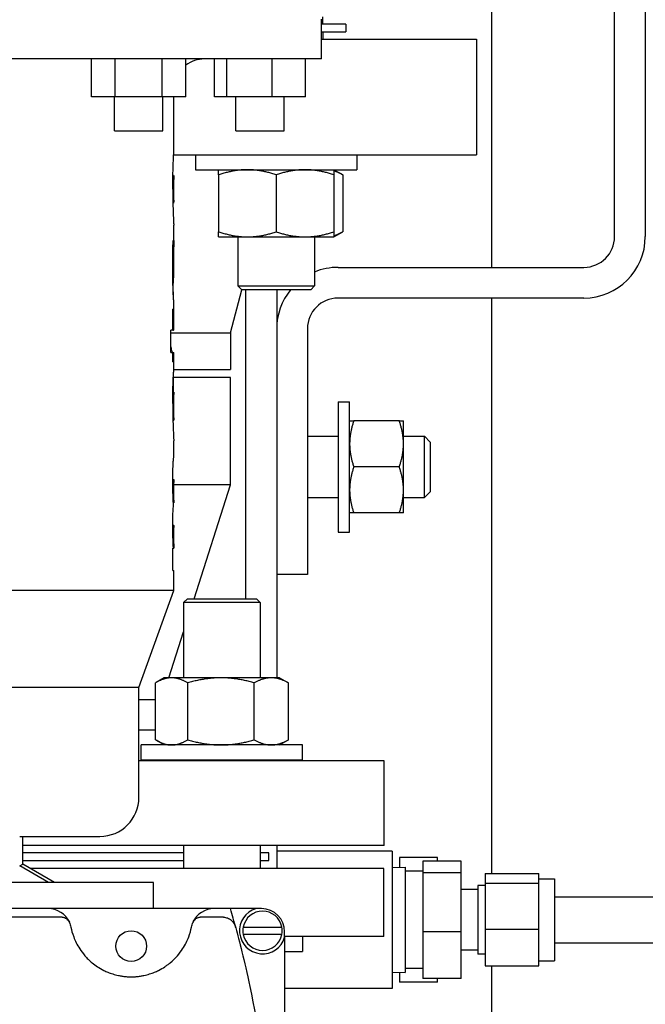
# Model space of a CAD drawing. Header units: inches. Extents: x 24 to 1128, y -69 to 748.
# Tile 100 of 256: x 209.57 to 214.67, y 200.92 to 208.94. Entities that reach past the tile are written whole.
import ezdxf

# ---------------------------------------------------------------- set-up
doc = ezdxf.new("R2010")
doc.units = ezdxf.units.IN
doc.header["$LTSCALE"] = 32
doc.header["$MEASUREMENT"] = 0
doc.layers.add('Visible (ANSI)', color=7, linetype='Continuous', lineweight=30)

msp = doc.modelspace()

# ---------------------------------------------------------------- linework, layer by layer
at = {"layer": 'Visible (ANSI)'}
for p, q in [((214.41537, 207.17117), (214.41537, 233.17117)), ((214.66537, 233.17117), (214.66537, 207.17117)), ((213.41537, 206.92117), (213.41537, 213.29617)), ((212.03087, 208.61761), (212.03087, 208.94261)), ((212.04087, 208.90056), (212.04087, 208.96017)), ((212.22787, 208.90056), (212.03087, 208.90056)), ((212.22787, 208.90056), (212.22787, 208.83806)), ((212.03087, 208.83806), (212.22787, 208.83806)), ((212.03087, 208.77806), (213.29037, 208.77806)), ((212.04037, 208.83806), (212.04037, 208.77806)), ((213.29037, 208.77806), (213.29037, 207.83806)), ((212.03087, 208.61761), (204.28387, 208.61761)), ((210.15901, 208.30961), (210.15901, 208.61761)), ((210.35069, 208.30961), (210.35069, 208.61761)), ((210.73405, 208.30961), (210.73405, 208.61761)), ((210.92573, 208.30961), (210.92573, 208.61761)), ((211.15997, 208.30961), (211.15997, 208.61761)), ((211.25919, 208.30961), (211.25919, 208.61761)), ((211.62949, 208.30961), (211.62949, 208.61761)), ((211.90057, 208.30961), (211.90057, 208.61761)), ((210.35069, 208.30961), (210.15901, 208.30961)), ((210.34537, 208.03361), (210.34537, 208.30961)), ((210.73405, 208.30961), (210.35069, 208.30961)), ((210.92573, 208.30961), (210.73405, 208.30961)), ((210.73937, 208.03361), (210.73937, 208.30961)), ((210.82737, 207.85017), (210.82737, 208.30961)), ((211.25919, 208.30961), (211.15997, 208.30961)), ((211.62949, 208.30961), (211.25919, 208.30961)), ((211.33327, 208.03361), (211.33327, 208.30961)), ((211.90057, 208.30961), (211.62949, 208.30961)), ((211.72727, 208.03361), (211.72727, 208.30961)), ((210.34537, 208.03361), (210.73937, 208.03361)), ((211.33327, 208.03361), (211.72727, 208.03361)), ((210.82711, 207.83806), (213.29037, 207.83806)), ((211.00544, 207.83806), (211.00544, 207.71606)), ((212.31794, 207.83806), (212.31794, 207.71606)), ((210.82068, 207.67127), (210.82563, 207.67127)), ((210.82737, 207.45533), (210.82737, 207.65958)), ((211.00544, 207.71606), (212.31794, 207.71606)), ((211.19294, 207.67419), (211.19294, 207.21093)), ((211.66169, 207.67419), (211.66169, 207.21093)), ((212.13044, 207.71606), (212.20296, 207.67419)), ((212.13044, 207.67419), (212.13044, 207.21093)), ((212.20296, 207.67419), (212.20296, 207.21093)), ((210.82011, 207.63923), (210.82703, 207.63923)), ((210.81956, 207.55735), (210.82615, 207.55735)), ((210.8201, 207.47725), (210.82699, 207.47725)), ((210.82069, 207.44342), (210.82563, 207.44342)), ((210.82737, 206.85889), (210.82737, 207.26453)), ((211.19294, 207.16906), (211.42731, 207.16906)), ((211.34919, 207.16906), (211.34919, 206.76936)), ((211.42731, 207.16906), (211.89606, 207.16906)), ((211.89606, 207.16906), (212.13044, 207.16906)), ((211.97419, 207.16906), (211.97419, 206.76936)), ((212.13044, 207.16906), (212.20296, 207.21093)), ((210.82191, 207.12464), (210.82726, 207.12464)), ((210.82726, 207.13963), (210.8223, 207.13963)), ((210.82726, 207.13963), (210.82726, 207.12464)), ((210.81956, 206.93566), (210.82615, 206.93566)), ((212.16537, 206.92117), (214.16537, 206.92117)), ((210.82017, 206.83583), (210.82712, 206.83583)), ((210.82095, 206.7934), (210.82285, 206.7934)), ((211.34919, 206.76936), (211.97419, 206.76936)), ((211.38049, 206.73806), (211.34919, 206.76936)), ((211.94289, 206.73806), (211.97419, 206.76936)), ((211.29037, 206.38695), (211.3811, 206.73806)), ((211.94289, 206.73806), (211.38049, 206.73806)), ((211.41537, 204.22245), (211.41537, 206.73806)), ((211.66537, 206.73806), (211.66537, 203.57925)), ((210.82737, 206.40861), (210.82737, 206.64644)), ((214.16537, 206.67117), (212.16537, 206.67117)), ((213.41537, 201.98434), (213.41537, 206.67117)), ((210.82094, 206.40861), (210.82094, 206.5795)), ((210.82666, 206.5795), (210.82094, 206.5795)), ((210.82666, 206.5795), (210.82666, 206.40861)), ((210.80479, 206.22823), (210.80479, 206.40861)), ((210.82094, 206.40861), (210.80479, 206.40861)), ((210.80479, 206.38695), (211.29037, 206.38695)), ((210.82094, 206.40861), (210.82666, 206.40861)), ((210.82737, 206.40861), (210.82666, 206.40861)), ((211.29037, 206.38695), (211.29037, 206.08806)), ((211.91537, 206.42117), (211.91537, 204.42117)), ((210.80479, 206.22823), (210.82094, 206.22823)), ((210.82094, 206.15229), (210.82094, 206.22823)), ((210.82094, 206.22823), (210.82666, 206.22823)), ((210.82666, 206.22823), (210.82737, 206.22823)), ((210.82666, 206.22823), (210.82666, 206.15229)), ((210.82737, 206.08095), (210.82737, 206.22823)), ((210.82094, 206.15229), (210.82666, 206.15229)), ((210.82737, 206.08806), (211.29037, 206.08806)), ((210.82429, 206.02361), (210.82429, 205.90545)), ((211.29037, 206.02556), (210.8244, 206.02556)), ((211.29037, 205.15056), (211.29037, 206.02556)), ((210.82029, 205.90545), (210.82726, 205.90545)), ((210.82737, 205.68032), (210.82737, 205.90332)), ((212.16537, 205.82742), (212.16537, 204.76492)), ((212.16537, 205.82742), (212.25917, 205.82742)), ((212.25917, 204.76492), (212.25917, 205.82742)), ((210.81959, 205.79731), (210.82615, 205.79731)), ((210.82117, 205.67701), (210.82726, 205.67701)), ((212.66368, 205.67117), (212.29266, 205.67117)), ((212.69717, 205.48367), (212.69717, 205.67117)), ((210.82737, 205.37366), (210.82737, 205.50981)), ((211.91537, 205.54617), (212.16537, 205.54617)), ((212.69717, 205.54617), (212.8696, 205.54617)), ((212.69717, 205.10867), (212.69717, 205.48367)), ((212.8696, 205.04617), (212.8696, 205.54617)), ((212.91537, 205.49898), (212.8696, 205.54617)), ((212.91537, 205.49898), (212.91537, 205.09336)), ((212.66368, 205.29617), (212.29266, 205.29617)), ((210.81957, 205.19342), (210.82582, 205.19342)), ((210.81958, 205.18082), (210.82723, 205.18082)), ((210.82737, 205.00355), (210.82737, 205.1893)), ((210.82099, 205.10101), (210.82666, 205.10101)), ((211.29037, 205.15056), (210.82737, 205.15056)), ((210.99337, 204.22245), (211.29037, 205.15056)), ((212.69717, 204.92117), (212.69717, 205.10867)), ((212.91537, 205.09336), (212.8696, 205.04617)), ((210.82451, 205.00355), (210.82723, 205.00355)), ((210.82737, 205.00355), (210.82723, 205.00355)), ((211.91537, 205.04617), (212.16537, 205.04617)), ((212.69717, 205.04617), (212.8696, 205.04617)), ((212.66368, 204.92117), (212.29266, 204.92117)), ((210.81957, 204.82317), (210.82582, 204.82317)), ((210.81957, 204.80997), (210.82723, 204.80997)), ((210.82737, 204.6333), (210.82737, 204.81858)), ((212.16537, 204.76492), (212.25917, 204.76492)), ((210.8208, 204.73076), (210.82666, 204.73076)), ((210.82094, 204.45292), (210.82094, 204.6333)), ((210.82438, 204.6333), (210.82094, 204.6333)), ((210.82438, 204.6333), (210.82723, 204.6333)), ((210.82737, 204.6333), (210.82723, 204.6333)), ((210.82094, 204.45292), (210.82737, 204.45292)), ((210.82737, 204.28961), (210.82737, 204.45292)), ((211.91537, 204.42117), (211.66537, 204.42117)), ((210.82737, 204.28961), (205.48737, 204.28961)), ((210.54487, 203.49961), (210.82737, 204.28961)), ((210.93855, 204.22245), (210.90725, 204.19115)), ((210.93855, 204.22245), (211.50095, 204.22245)), ((211.50095, 204.22245), (211.53225, 204.19115)), ((211.53225, 204.19115), (210.90725, 204.19115)), ((210.90725, 204.19115), (210.90725, 203.57925)), ((211.53225, 204.19115), (211.53225, 203.57925)), ((210.78755, 203.57925), (210.90725, 203.9533)), ((210.751, 203.57925), (210.68365, 203.54036)), ((210.80989, 203.57925), (210.751, 203.57925)), ((211.21181, 203.57925), (210.80989, 203.57925)), ((211.62167, 203.57925), (211.21181, 203.57925)), ((211.6885, 203.57925), (211.62167, 203.57925)), ((211.6885, 203.57925), (211.75585, 203.54036)), ((210.54487, 203.49961), (205.76987, 203.49961)), ((210.54487, 202.60561), (210.54487, 203.49961)), ((210.67856, 203.07412), (210.67856, 203.53738)), ((210.94121, 203.07412), (210.94121, 203.53738)), ((211.4824, 203.07412), (211.4824, 203.53738)), ((211.76094, 203.07412), (211.76094, 203.53738)), ((210.67856, 203.40056), (210.54487, 203.40056)), ((210.67856, 203.15306), (210.54487, 203.15306)), ((211.876, 203.03225), (210.5635, 203.03225)), ((210.5635, 202.91025), (210.5635, 203.03225)), ((210.751, 203.03225), (210.68365, 203.07113)), ((211.6885, 203.03225), (211.75585, 203.07113)), ((211.876, 202.91025), (211.876, 203.03225)), ((212.54037, 202.90306), (210.54487, 202.90306)), ((210.5635, 202.91025), (211.876, 202.91025)), ((210.90725, 202.91025), (210.90725, 202.90306)), ((211.53225, 202.91025), (211.53225, 202.90306)), ((211.66537, 202.91025), (211.66537, 202.90306)), ((212.54037, 202.21306), (212.54037, 202.90306)), ((209.57397, 202.28761), (210.22687, 202.28761)), ((209.59837, 202.06213), (209.59837, 202.28761)), ((212.54037, 202.21306), (209.59837, 202.21306)), ((210.90725, 202.21306), (210.90725, 202.02757)), ((211.53225, 202.21306), (211.53225, 202.02757)), ((211.66537, 202.21306), (211.66537, 202.02757)), ((210.90725, 202.15306), (209.59837, 202.15306)), ((211.60287, 202.15306), (211.53225, 202.15306)), ((211.60287, 202.09056), (211.60287, 202.15306)), ((212.60537, 202.16867), (211.66537, 202.16867)), ((212.60537, 202.16867), (212.60537, 201.04867)), ((212.97537, 202.11674), (212.66537, 202.11674)), ((212.66537, 202.11674), (212.66537, 202.03643)), ((212.97537, 202.08644), (212.97537, 202.11674)), ((209.57397, 202.04804), (209.59837, 202.06213)), ((209.80749, 201.91321), (209.57397, 202.04804)), ((209.59837, 202.09056), (210.90725, 202.09056)), ((209.8563, 201.91321), (209.59837, 202.06213)), ((211.53225, 202.09056), (211.60287, 202.09056)), ((212.60537, 202.03455), (212.71237, 202.0379)), ((212.71237, 202.0379), (212.71237, 201.17944)), ((212.85537, 202.08644), (212.85537, 201.9897)), ((213.16553, 202.08644), (212.85537, 202.08644)), ((213.16553, 201.9897), (213.16553, 202.08644)), ((212.53643, 202.02757), (209.65823, 202.02757)), ((212.53643, 201.47245), (212.53643, 202.02757)), ((212.85537, 202.00517), (212.71237, 202.00517)), ((212.85537, 201.9897), (212.85537, 201.51193)), ((213.16553, 201.9897), (212.85537, 201.9897)), ((213.16553, 201.51193), (213.16553, 201.9897)), ((213.36237, 201.98434), (213.36237, 201.90827)), ((213.36237, 201.98434), (213.79939, 201.98434)), ((213.79939, 201.90827), (213.79939, 201.98434)), ((210.66237, 201.91321), (208.41827, 201.91321)), ((210.66237, 201.69941), (210.66237, 201.91321)), ((213.30332, 201.88927), (213.30332, 201.32807)), ((213.36237, 201.88927), (213.30332, 201.88927)), ((213.36237, 201.90827), (213.36237, 201.5326)), ((213.36237, 201.90827), (213.79939, 201.90827)), ((213.79939, 201.94267), (213.92537, 201.94267)), ((213.79939, 201.5326), (213.79939, 201.90827)), ((213.92537, 201.94267), (213.92537, 201.27467)), ((213.30332, 201.85617), (213.16553, 201.85617)), ((213.92537, 201.79617), (217.53987, 201.79617)), ((209.80671, 201.69941), (208.29093, 201.69941)), ((211.15593, 201.69941), (209.80671, 201.69941)), ((211.29032, 201.69941), (211.15593, 201.69941)), ((211.49782, 201.69941), (211.29032, 201.69941)), ((211.54282, 201.69941), (211.49782, 201.69941)), ((209.92025, 201.62941), (208.17739, 201.62941)), ((211.23293, 201.62941), (211.04239, 201.62941)), ((211.33308, 201.54272), (211.33322, 201.5422)), ((211.39316, 201.54941), (211.70748, 201.54941)), ((211.70748, 201.48941), (211.39316, 201.48941)), ((211.73032, 201.46691), (211.73032, 201.51191)), ((211.82045, 201.47245), (211.73032, 201.47245)), ((212.53643, 201.47245), (211.82045, 201.47245)), ((211.876, 201.47245), (211.876, 201.35045)), ((212.85537, 201.51193), (212.85537, 201.13089)), ((213.16553, 201.51193), (212.85537, 201.51193)), ((213.16553, 201.13089), (213.16553, 201.51193)), ((213.36237, 201.5326), (213.36237, 201.233)), ((213.36237, 201.5326), (213.79939, 201.5326)), ((213.79939, 201.233), (213.79939, 201.5326)), ((211.73032, 201.46691), (211.73032, 196.57691)), ((213.92537, 201.42117), (217.53987, 201.42117)), ((211.73032, 201.35045), (211.876, 201.35045)), ((213.30332, 201.36117), (213.16553, 201.36117)), ((213.36237, 201.32807), (213.30332, 201.32807)), ((213.36237, 201.233), (213.79939, 201.233)), ((213.41537, 194.44175), (213.41537, 201.233)), ((213.79939, 201.27467), (213.92537, 201.27467)), ((212.60537, 201.18279), (212.71237, 201.17944)), ((212.66537, 201.18091), (212.66537, 201.1006)), ((212.85537, 201.21217), (212.71237, 201.21217)), ((212.97537, 201.1006), (212.66537, 201.1006)), ((213.16553, 201.13089), (212.85537, 201.13089)), ((212.97537, 201.1006), (212.97537, 201.13089)), ((212.60537, 201.04867), (211.73032, 201.04867))]:
    msp.add_line(p, q, dxfattribs=at)
msp.add_circle((210.48132, 201.39441), 0.125, dxfattribs=at)
for centre, radius, start, end in [((211.07737, 208.36761), 0.25, 90, 127.341015), ((214.16537, 207.17117), 0.25, 270, 0), ((214.16537, 207.17117), 0.5, 270, 0), ((212.16537, 206.42117), 0.5, 90, 112.479901), ((212.16537, 206.42117), 0.5, 140.670477, 180), ((212.16537, 206.42117), 0.25, 90, 180), ((210.22687, 202.60561), 0.318, 270, 0), ((209.80671, 201.51191), 0.1875, 24.050585, 90), ((211.15593, 201.51191), 0.1875, 90, 155.949415), ((201.78747, 199.02191), 9.87285, 14.792998, 15.73559), ((211.55032, 201.51941), 0.1875, 106.260205, 343.739795), ((211.55032, 201.51941), 0.16, 10.806923, 169.193077), ((211.54282, 201.51191), 0.1875, 0, 90), ((211.55032, 201.51941), 0.16, 169.193077, 190.806923), ((211.55032, 201.51941), 0.16, 190.806923, 349.193077), ((211.55032, 201.51941), 0.16, 349.193077, 10.806923)]:
    msp.add_arc(centre, radius, start, end, dxfattribs=at)
for centre, major_axis, ratio, start_param, end_param in [((209.54209, 201.39464), (0.43604, 0.19325), 0.6270018, 6.2815638, 6.2848065), ((211.4213, 201.39431), (-0.43679, 0.19358), 0.6264615, 6.2815651, 6.284805)]:
    msp.add_ellipse(centre, major_axis=major_axis, ratio=ratio, start_param=start_param, end_param=end_param, dxfattribs=at)
for points, knots in [([(210.81956, 207.55735), (210.81958, 207.57648), (210.81961, 207.60227), (210.82029, 207.65249), (210.82076, 207.67963), (210.82271, 207.74439), (210.8239, 207.76943), (210.82534, 207.79952), (210.82583, 207.80935), (210.82669, 207.82749), (210.82739, 207.84087), (210.82737, 207.85018)], [-1.375934, -1.375934, -1.375934, -1.375934, -0.9619186, -0.9619186, -0.7527499, -0.7527499, -0.4938592, -0.4938592, -0.3389015, -0.3389015, -0.1677402, -0.1677402, -0.1677402, -0.1677402]), ([(210.82563, 207.67127), (210.82634, 207.67095), (210.8269, 207.67062), (210.82733, 207.66477), (210.82739, 207.66161), (210.82732, 207.65141), (210.82717, 207.64525), (210.82703, 207.63923)], [-0.24527741, -0.24527741, -0.24527741, -0.24527741, -0.14040401, -0.14040401, -0.08144237, -0.08144237, 0, 0, 0, 0]), ([(210.82703, 207.63923), (210.82693, 207.63421), (210.82681, 207.62937), (210.8266, 207.61807), (210.82648, 207.61104), (210.82632, 207.59595), (210.82625, 207.5888), (210.82616, 207.5705), (210.82616, 207.56427), (210.82615, 207.55735)], [-0.65769443, -0.65769443, -0.65769443, -0.65769443, -0.29977258, -0.29977258, -0.11503208, -0.11503208, -0.05273004, -0.05273004, 0, 0, 0, 0]), ([(210.81956, 207.55735), (210.81958, 207.53801), (210.81961, 207.51166), (210.82057, 207.44449), (210.82118, 207.4214), (210.82254, 207.37805), (210.82371, 207.34984), (210.82628, 207.29571), (210.827, 207.28096), (210.82732, 207.26952), (210.82737, 207.26685), (210.82737, 207.26453)], [0, 0, 0, 0, 0.1474074, 0.1474074, 0.28616413, 0.28616413, 0.47093732, 0.47093732, 0.67063968, 0.67063968, 0.74368584, 0.74368584, 0.74368584, 0.74368584]), ([(210.82615, 207.55735), (210.82615, 207.5499), (210.82616, 207.5419), (210.82631, 207.51436), (210.82646, 207.50499), (210.82668, 207.49161), (210.82685, 207.48416), (210.82699, 207.47725)], [-0.13199392, -0.13199392, -0.13199392, -0.13199392, -0.11266242, -0.11266242, -0.08040789, -0.08040789, 0, 0, 0, 0]), ([(210.82699, 207.47725), (210.82717, 207.46971), (210.82735, 207.46261), (210.82741, 207.44467), (210.82676, 207.44379), (210.82563, 207.44342)], [-0.36560351, -0.36560351, -0.36560351, -0.36560351, -0.23775441, -0.23775441, 0, 0, 0, 0]), ([(210.81956, 206.93032), (210.81958, 206.95757), (210.81962, 206.99469), (210.82079, 207.06919), (210.82105, 207.08344), (210.82176, 207.11936), (210.82199, 207.12781), (210.8223, 207.13963)], [-0.42973066, -0.42973066, -0.42973066, -0.42973066, -0.16268509, -0.16268509, -0.09771103, -0.09771103, 0, 0, 0, 0]), ([(210.82726, 207.12464), (210.82708, 207.09148), (210.82671, 207.0561), (210.82634, 207.00199), (210.82627, 206.98859), (210.82617, 206.96119), (210.82616, 206.94954), (210.82615, 206.93566)], [-0.34991576, -0.34991576, -0.34991576, -0.34991576, -0.17947792, -0.17947792, -0.10577952, -0.10577952, 0, 0, 0, 0]), ([(210.82733, 206.64596), (210.82725, 206.64648), (210.827, 206.64776), (210.82597, 206.66346), (210.82539, 206.67288), (210.82414, 206.69896), (210.82367, 206.70916), (210.82254, 206.7378), (210.8213, 206.76862), (210.81963, 206.86577), (210.81958, 206.9073), (210.81956, 206.93032)], [-2.9949455, -2.9949455, -2.9949455, -2.9949455, -1.432323, -1.432323, -0.6346239, -0.6346239, -0.3763817, -0.3763817, -0.1754798, -0.1754798, 0, 0, 0, 0]), ([(210.82615, 206.93566), (210.82616, 206.92473), (210.82617, 206.91339), (210.82628, 206.88565), (210.82638, 206.87406), (210.82654, 206.8581), (210.82664, 206.85113), (210.8268, 206.84268), (210.82687, 206.84015), (210.82701, 206.83639), (210.82707, 206.83619), (210.82712, 206.83583)], [-0.10710312, -0.10710312, -0.10710312, -0.10710312, -0.09386554, -0.09386554, -0.07662014, -0.07662014, -0.04866122, -0.04866122, -0.02842053, -0.02842053, 0, 0, 0, 0]), ([(210.82712, 206.83583), (210.82717, 206.83602), (210.8272, 206.83621), (210.82728, 206.83761), (210.8273, 206.8389), (210.82734, 206.84173), (210.82735, 206.84426), (210.82736, 206.84888), (210.82737, 206.8519), (210.82737, 206.85889)], [-0.2085738, -0.2085738, -0.2085738, -0.2085738, -0.18817008, -0.18817008, -0.16100064, -0.16100064, -0.11133592, -0.11133592, -0.07839311, -0.07839311, -0.07839311, -0.07839311]), ([(210.82733, 206.64596), (210.82739, 206.64623), (210.8274, 206.64652), (210.82697, 206.65554), (210.82658, 206.66301), (210.82568, 206.68405), (210.82512, 206.69703), (210.82426, 206.72679), (210.82394, 206.73792), (210.82321, 206.77109), (210.82301, 206.78364), (210.82285, 206.7934)], [0, 0, 0, 0, 0.08777644, 0.08777644, 0.15938266, 0.15938266, 0.19378489, 0.19378489, 0.20472956, 0.20472956, 0.2146959, 0.2146959, 0.2146959, 0.2146959]), ([(210.8048, 206.27483), (210.80568, 206.26764), (210.80673, 206.26081), (210.80909, 206.24888), (210.81114, 206.23999), (210.81588, 206.23018), (210.81782, 206.22851), (210.81958, 206.22823)], [-0.69944738, -0.69944738, -0.69944738, -0.69944738, -0.41812705, -0.41812705, -0.1754955, -0.1754955, 0, 0, 0, 0]), ([(210.81956, 205.81333), (210.81958, 205.8344), (210.81961, 205.85938), (210.82052, 205.92333), (210.82115, 205.9462), (210.82211, 205.97563), (210.82255, 205.98714), (210.82376, 206.01434), (210.82467, 206.03119), (210.82656, 206.06294), (210.82711, 206.07166), (210.82735, 206.07861), (210.82737, 206.07988), (210.82737, 206.08092)], [-0.70315954, -0.70315954, -0.70315954, -0.70315954, -0.60102185, -0.60102185, -0.49770755, -0.49770755, -0.42353227, -0.42353227, -0.31040655, -0.31040655, -0.17881957, -0.17881957, -0.1410279, -0.1410279, -0.1410279, -0.1410279]), ([(210.82726, 205.90545), (210.8274, 205.90454), (210.82741, 205.90345), (210.82714, 205.89216), (210.82699, 205.88628), (210.82676, 205.87531), (210.82662, 205.86844), (210.82644, 205.85514), (210.82631, 205.84488), (210.82616, 205.81656), (210.82616, 205.80734), (210.82615, 205.79731)], [-2.0833334, -2.0833334, -2.0833334, -2.0833334, -1.1386565, -1.1386565, -0.5457335, -0.5457335, -0.1893046, -0.1893046, -0.0764452, -0.0764452, 0, 0, 0, 0]), ([(210.81956, 205.81333), (210.81961, 205.78514), (210.81966, 205.75667), (210.821, 205.67677), (210.82191, 205.64955), (210.82312, 205.6154), (210.82371, 205.60146), (210.82449, 205.58336), (210.82476, 205.57736), (210.82576, 205.55532), (210.82692, 205.53256), (210.82732, 205.51512), (210.82738, 205.51256), (210.82738, 205.50984)], [0, 0, 0, 0, 0.2148822, 0.2148822, 0.4537292, 0.4537292, 0.6776548, 0.6776548, 0.8046219, 0.8046219, 1.1532782, 1.1532782, 1.1918962, 1.1918962, 1.1918962, 1.1918962]), ([(210.82615, 205.79731), (210.82616, 205.78356), (210.82617, 205.77009), (210.82643, 205.73887), (210.82658, 205.72661), (210.82691, 205.70593), (210.82706, 205.69848), (210.8272, 205.6914), (210.82734, 205.6853), (210.82738, 205.67854), (210.82733, 205.67779), (210.82726, 205.67701)], [-4.5981014, -4.5981014, -4.5981014, -4.5981014, -2.5338203, -2.5338203, -1.17186, -1.17186, -0.1428051, -0.1428051, -0.0598818, -0.0598818, 0, 0, 0, 0]), ([(210.81956, 205.18779), (210.81958, 205.20073), (210.8196, 205.21371), (210.81997, 205.24301), (210.82024, 205.25678), (210.82122, 205.29059), (210.82197, 205.30566), (210.8231, 205.32543), (210.82392, 205.33785), (210.82545, 205.35574), (210.8262, 205.36324), (210.82723, 205.37234), (210.82737, 205.37329), (210.82737, 205.37365)], [-0.9601959, -0.9601959, -0.9601959, -0.9601959, -0.80682048, -0.80682048, -0.6768967, -0.6768967, -0.46169031, -0.46169031, -0.26369762, -0.26369762, -0.12918877, -0.12918877, -0.01981796, -0.01981796, -0.01981796, -0.01981796]), ([(210.82526, 204.98219), (210.8238, 205.02656), (210.82156, 205.07422), (210.81966, 205.15291), (210.8196, 205.17356), (210.81956, 205.18779)], [-0.29151456, -0.29151456, -0.29151456, -0.29151456, -0.10848148, -0.10848148, 0, 0, 0, 0]), ([(210.82582, 205.19342), (210.82708, 205.19319), (210.82734, 205.19305), (210.82738, 205.18761), (210.82732, 205.1843), (210.82723, 205.18082)], [-0.16659644, -0.16659644, -0.16659644, -0.16659644, -0.0669058, -0.0669058, 0, 0, 0, 0]), ([(210.82723, 205.18082), (210.8272, 205.1789), (210.82716, 205.17717), (210.82706, 205.1717), (210.82701, 205.1686), (210.82693, 205.16253), (210.82686, 205.15681), (210.82667, 205.13118), (210.82666, 205.11427), (210.82666, 205.10101)], [-0.31320607, -0.31320607, -0.31320607, -0.31320607, -0.23269269, -0.23269269, -0.16137405, -0.16137405, -0.10108151, -0.10108151, 0, 0, 0, 0]), ([(210.82666, 205.10101), (210.82667, 205.08886), (210.82668, 205.07777), (210.82691, 205.04391), (210.8271, 205.02395), (210.82723, 205.00355)], [-0.33887128, -0.33887128, -0.33887128, -0.33887128, -0.17910812, -0.17910812, 0, 0, 0, 0]), ([(210.81956, 204.81709), (210.81958, 204.83106), (210.81963, 204.85131), (210.82074, 204.90291), (210.82145, 204.91867), (210.82263, 204.94418), (210.82321, 204.95356), (210.82429, 204.96999), (210.82479, 204.97587), (210.82526, 204.98219)], [-0.28009397, -0.28009397, -0.28009397, -0.28009397, -0.22432694, -0.22432694, -0.16781901, -0.16781901, -0.10081135, -0.10081135, 0, 0, 0, 0]), ([(210.82438, 204.6333), (210.82335, 204.66157), (210.82188, 204.69629), (210.81967, 204.76663), (210.81961, 204.79586), (210.81956, 204.81709)], [-0.28923123, -0.28923123, -0.28923123, -0.28923123, -0.16186611, -0.16186611, 0, 0, 0, 0]), ([(210.82582, 204.82317), (210.82689, 204.82295), (210.82724, 204.8226), (210.82743, 204.81827), (210.82734, 204.81487), (210.82723, 204.80997)], [-0.18689563, -0.18689563, -0.18689563, -0.18689563, -0.09061976, -0.09061976, 0, 0, 0, 0]), ([(210.82723, 204.80997), (210.82719, 204.80766), (210.82714, 204.80564), (210.82704, 204.7993), (210.82698, 204.79554), (210.82685, 204.78403), (210.82679, 204.77722), (210.82667, 204.75669), (210.82666, 204.74296), (210.82666, 204.73076)], [-0.25897504, -0.25897504, -0.25897504, -0.25897504, -0.18375393, -0.18375393, -0.14057715, -0.14057715, -0.09299623, -0.09299623, 0, 0, 0, 0]), ([(210.82666, 204.73076), (210.82667, 204.71811), (210.82668, 204.7086), (210.82692, 204.67342), (210.82711, 204.6535), (210.82723, 204.6333)], [-0.33013765, -0.33013765, -0.33013765, -0.33013765, -0.17701765, -0.17701765, 0, 0, 0, 0]), ([(209.92025, 201.62941), (209.92309, 201.62941), (209.92591, 201.62918), (209.93167, 201.62825), (209.93456, 201.62753), (209.94364, 201.62452), (209.94927, 201.62146), (209.95949, 201.61406), (209.96403, 201.60956), (209.97198, 201.59964), (209.97534, 201.59404), (209.97793, 201.58833)], [0, 0, 0, 0, 0.02169341, 0.02169341, 0.0450062, 0.0450062, 0.09803497, 0.09803497, 0.15604697, 0.15604697, 0.22012066, 0.22012066, 0.22012066, 0.22012066]), ([(210.98471, 201.58833), (210.9873, 201.59404), (210.99065, 201.59964), (210.9986, 201.60956), (211.00314, 201.61405), (211.01336, 201.62146), (211.019, 201.62452), (211.02808, 201.62753), (211.03096, 201.62825), (211.03672, 201.62918), (211.03955, 201.62941), (211.04239, 201.62941)], [0.000001, 0.000001, 0.000001, 0.000001, 0.06460042, 0.06460042, 0.12308943, 0.12308943, 0.17656559, 0.17656559, 0.20007479, 0.20007479, 0.22195075, 0.22195075, 0.22195075, 0.22195075]), ([(211.23293, 201.62941), (211.23831, 201.62941), (211.24363, 201.62891), (211.25451, 201.6269), (211.25995, 201.62532), (211.27613, 201.61909), (211.28653, 201.61271), (211.30548, 201.5959), (211.31316, 201.58612), (211.32544, 201.5654), (211.33003, 201.55409), (211.33308, 201.54272)], [0, 0, 0, 0, 0.04100523, 0.04100523, 0.08569076, 0.08569076, 0.18129918, 0.18129918, 0.2792128, 0.2792128, 0.38281137, 0.38281137, 0.38281137, 0.38281137]), ([(209.99069, 201.54805), (209.99528, 201.5247), (210.00212, 201.49827), (210.01869, 201.4541), (210.02528, 201.43862), (210.04135, 201.40618), (210.05083, 201.38921), (210.07388, 201.35383), (210.08741, 201.33542), (210.11234, 201.30675), (210.12145, 201.297), (210.14162, 201.27726), (210.15265, 201.26728), (210.17727, 201.24716), (210.19084, 201.23703), (210.22166, 201.21672), (210.23885, 201.20655), (210.26928, 201.19146), (210.28022, 201.18646), (210.30391, 201.17677), (210.31669, 201.17206), (210.34505, 201.16311), (210.3608, 201.15883), (210.38685, 201.15334), (210.39597, 201.15166), (210.41534, 201.14869), (210.42563, 201.14741), (210.43617, 201.14646)], [0, 0, 0, 0, 0.013348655, 0.013348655, 0.020022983, 0.020022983, 0.026697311, 0.026697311, 0.033371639, 0.033371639, 0.036708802, 0.036708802, 0.040045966, 0.040045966, 0.04338313, 0.04338313, 0.046720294, 0.046720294, 0.048388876, 0.048388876, 0.050057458, 0.050057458, 0.05172604, 0.05172604, 0.052560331, 0.052560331, 0.053394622, 0.053394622, 0.053394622, 0.053394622]), ([(210.52647, 201.14646), (210.5371, 201.14742), (210.54716, 201.14867), (210.5664, 201.15161), (210.57565, 201.15331), (210.60184, 201.15883), (210.61724, 201.16301), (210.6456, 201.17194), (210.65854, 201.1767), (210.68215, 201.18634), (210.69293, 201.19126), (210.72307, 201.20617), (210.7403, 201.21631), (210.76355, 201.23158), (210.77086, 201.23669), (210.78466, 201.24685), (210.79116, 201.25191), (210.82201, 201.27706), (210.84155, 201.29674), (210.87481, 201.33489), (210.88845, 201.35339), (210.91163, 201.38891), (210.92116, 201.40593), (210.9373, 201.43847), (210.9439, 201.45398), (210.96051, 201.49823), (210.96736, 201.52469), (210.97195, 201.54805)], [0.055681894, 0.055681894, 0.055681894, 0.055681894, 0.056513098, 0.056513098, 0.057344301, 0.057344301, 0.059006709, 0.059006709, 0.060669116, 0.060669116, 0.062331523, 0.062331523, 0.065656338, 0.065656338, 0.067318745, 0.067318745, 0.068981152, 0.068981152, 0.075630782, 0.075630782, 0.082280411, 0.082280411, 0.08893004, 0.08893004, 0.095579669, 0.095579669, 0.108878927, 0.108878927, 0.108878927, 0.108878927]), ([(211.33322, 201.5422), (211.34654, 201.49174), (211.36334, 201.42662), (211.40191, 201.26745), (211.42368, 201.1734), (211.44666, 201.06475)], [0, 0, 0, 0, 0.027475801, 0.027475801, 0.054951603, 0.054951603, 0.054951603, 0.054951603]), ([(210.43617, 201.14646), (210.43984, 201.14612), (210.44356, 201.14583), (210.4473, 201.14557), (210.45102, 201.14532), (210.45476, 201.14511), (210.45852, 201.14493), (210.46606, 201.14459), (210.47369, 201.14441), (210.48134, 201.14441), (210.48898, 201.14441), (210.49657, 201.14459), (210.50409, 201.14493), (210.50785, 201.1451), (210.51161, 201.14532), (210.51534, 201.14557), (210.51907, 201.14583), (210.52279, 201.14612), (210.52647, 201.14646)], [0, 0, 0, 0, 0.000290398, 0.000290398, 0.000290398, 0.0005790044, 0.0005790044, 0.0005790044, 0.0011578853, 0.0011578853, 0.0011578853, 0.001735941, 0.001735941, 0.001735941, 0.0020256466, 0.0020256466, 0.0020256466, 0.0023160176, 0.0023160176, 0.0023160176, 0.0023160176]), ([(211.44666, 201.06475), (211.51715, 200.73144), (211.57055, 200.39398), (211.62434, 199.88142), (211.63787, 199.7095), (211.65142, 199.44998), (211.65481, 199.3631), (211.65928, 199.18924), (211.66037, 199.10252), (211.66011, 198.66998), (211.64177, 198.3273), (211.57026, 197.64837), (211.5171, 197.31213), (211.44666, 196.97908)], [0.00236789, 0.00236789, 0.00236789, 0.00236789, 0.02867585, 0.02867585, 0.04182983, 0.04182983, 0.04840682, 0.04840682, 0.05498381, 0.05498381, 0.08129178, 0.08129178, 0.10759974, 0.10759974, 0.10759974, 0.10759974])]:
    msp.add_open_spline(points, degree=3, knots=knots, dxfattribs=at)
for points, weights in [([(211.19294, 207.67419), (211.19294, 207.71606), (211.19294, 207.71606)], [1, 1.0379548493, 1]), ([(211.42731, 207.71606), (211.31854, 207.71606), (211.19294, 207.67419)], [1, 1.0379548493, 1]), ([(211.66169, 207.67419), (211.53609, 207.71606), (211.42731, 207.71606)], [1, 1.0379548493, 1]), ([(211.89606, 207.71606), (211.78729, 207.71606), (211.66169, 207.67419)], [1, 1.0379548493, 1]), ([(212.13044, 207.67419), (212.00484, 207.71606), (211.89606, 207.71606)], [1, 1.0379548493, 1]), ([(212.13044, 207.71606), (212.13044, 207.71606), (212.13044, 207.67419)], [1, 1.0379548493, 1]), ([(212.20296, 207.67419), (212.16472, 207.69627), (212.13044, 207.70651)], [1, 1.01965956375, 1.01895290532]), ([(211.19294, 207.16906), (211.19294, 207.16906), (211.19294, 207.21093)], [1, 1.0379548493, 1]), ([(211.19294, 207.21093), (211.31854, 207.16906), (211.42731, 207.16906)], [1, 1.0379548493, 1]), ([(211.42731, 207.16906), (211.53609, 207.16906), (211.66169, 207.21093)], [1, 1.0379548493, 1]), ([(211.66169, 207.21093), (211.78729, 207.16906), (211.89606, 207.16906)], [1, 1.0379548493, 1]), ([(211.89606, 207.16906), (212.00484, 207.16906), (212.13044, 207.21093)], [1, 1.0379548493, 1]), ([(212.13044, 207.17861), (212.16472, 207.18885), (212.20296, 207.21093)], [1.01895290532, 1.01965956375, 1]), ([(212.13044, 207.21093), (212.13044, 207.16906), (212.13044, 207.16906)], [1, 1.0379548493, 1]), ([(212.25917, 205.67117), (212.25917, 205.67117), (212.29266, 205.67117)], [1, 1.0379548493, 1]), ([(212.29266, 205.67117), (212.25917, 205.57069), (212.25917, 205.48367)], [1, 1.0379548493, 1]), ([(212.66368, 205.67117), (212.69717, 205.67117), (212.69717, 205.67117)], [1, 1.0379548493, 1]), ([(212.69717, 205.48367), (212.69717, 205.57069), (212.66368, 205.67117)], [1, 1.0379548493, 1]), ([(212.25917, 205.48367), (212.25917, 205.39665), (212.29266, 205.29617)], [1, 1.0379548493, 1]), ([(212.66368, 205.29617), (212.69717, 205.39665), (212.69717, 205.48367)], [1, 1.0379548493, 1]), ([(212.29266, 205.29617), (212.25917, 205.19569), (212.25917, 205.10867)], [1, 1.0379548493, 1]), ([(212.69717, 205.10867), (212.69717, 205.19569), (212.66368, 205.29617)], [1, 1.0379548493, 1]), ([(212.25917, 205.10867), (212.25917, 205.02165), (212.29266, 204.92117)], [1, 1.0379548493, 1]), ([(212.66368, 204.92117), (212.69717, 205.02165), (212.69717, 205.10867)], [1, 1.0379548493, 1]), ([(212.29266, 204.92117), (212.25917, 204.92117), (212.25917, 204.92117)], [1, 1.0379548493, 1]), ([(212.69717, 204.92117), (212.69717, 204.92117), (212.66368, 204.92117)], [1, 1.0379548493, 1]), ([(210.80989, 203.57925), (210.74894, 203.57925), (210.67856, 203.53738)], [1, 1.0379548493, 1]), ([(210.94121, 203.53738), (210.87084, 203.57925), (210.80989, 203.57925)], [1, 1.0379548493, 1]), ([(211.21181, 203.57925), (211.08622, 203.57925), (210.94121, 203.53738)], [1, 1.0379548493, 1]), ([(211.4824, 203.53738), (211.33739, 203.57925), (211.21181, 203.57925)], [1, 1.0379548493, 1]), ([(211.62167, 203.57925), (211.55703, 203.57925), (211.4824, 203.53738)], [1, 1.0379548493, 1]), ([(211.76094, 203.53738), (211.6863, 203.57925), (211.62167, 203.57925)], [1, 1.0379548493, 1]), ([(211.75585, 203.54036), (211.75838, 203.5389), (211.76094, 203.53738)], [1.00256693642, 1.00133007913, 1]), ([(210.67856, 203.07412), (210.74894, 203.03225), (210.80989, 203.03225)], [1, 1.0379548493, 1]), ([(210.80989, 203.03225), (210.87084, 203.03225), (210.94121, 203.07412)], [1, 1.0379548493, 1]), ([(210.94121, 203.07412), (211.08622, 203.03225), (211.21181, 203.03225)], [1, 1.0379548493, 1]), ([(211.21181, 203.03225), (211.33739, 203.03225), (211.4824, 203.07412)], [1, 1.0379548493, 1]), ([(211.4824, 203.07412), (211.55703, 203.03225), (211.62167, 203.03225)], [1, 1.0379548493, 1]), ([(211.62167, 203.03225), (211.6863, 203.03225), (211.76094, 203.07412)], [1, 1.0379548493, 1]), ([(211.76094, 203.07412), (211.75838, 203.0726), (211.75585, 203.07113)], [1, 1.00133007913, 1.00256693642])]:
    msp.add_rational_spline(points, weights, degree=2, dxfattribs=at)
for points in [[(210.82227, 206.83583), (210.82245, 206.81967), (210.82264, 206.80785), (210.82285, 206.7934)], [(209.97832, 201.58744), (209.98381, 201.57497), (209.98798, 201.56184), (209.99069, 201.54805)], [(210.97195, 201.54805), (210.97465, 201.56184), (210.97883, 201.57497), (210.98432, 201.58744)]]:
    msp.add_open_spline(points, degree=3, dxfattribs=at)

doc.saveas('drawing.dxf')
